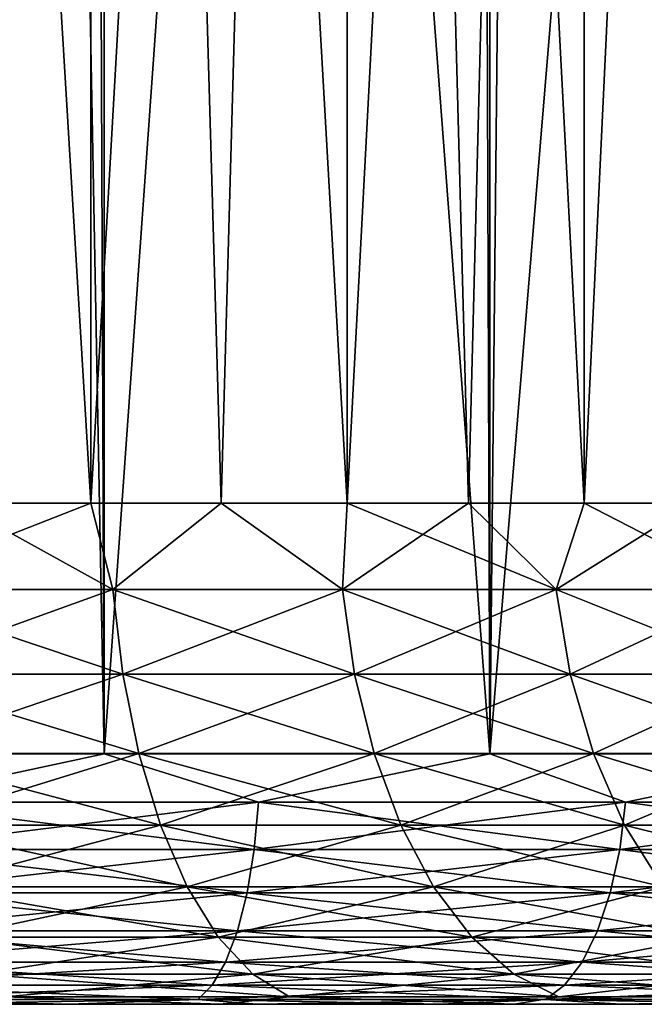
# Model space of a CAD drawing. Extents: x -265 to 265, y 0 to 427.
# Tile 24 of 256: x -246.32 to -243.83, y 0 to 3.93. Entities that reach past the tile are written whole.
import ezdxf

# ---------------------------------------------------------------- set-up
doc = ezdxf.new("R2010")
doc.units = 0
doc.header["$LTSCALE"] = 65.185185
for name, color, linetype in [('33', 7, 'CONTINUOUS'), ('35', 7, 'CONTINUOUS'), ('36', 7, 'CONTINUOUS'), ('37', 7, 'CONTINUOUS'), ('38', 7, 'CONTINUOUS'), ('60', 7, 'CONTINUOUS'), ('61', 7, 'CONTINUOUS'), ('62', 7, 'CONTINUOUS'), ('63', 7, 'CONTINUOUS')]:
    doc.layers.add(name, color=color, linetype=linetype)

msp = doc.modelspace()

# ---------------------------------------------------------------- linework, layer by layer
at = {"layer": '33', "color": 7, "linetype": 'CONTINUOUS'}
for points in [[(-246.1243, 0, 13.4528), (-246.8847, 0, 13.649), (-246.7591, 0, 10.8253), (-246.1243, 0, 13.4528)], [(-246.8847, 0, -13.649), (-246.1243, 0, -13.4528), (-246.7591, 0, -10.8253), (-246.8847, 0, -13.649)], [(-245.5243, 0, 10.3758), (-246.1243, 0, 13.4528), (-246.7591, 0, 10.8253), (-245.5243, 0, 10.3758)], [(-246.7591, 0, -10.8253), (-246.1243, 0, -13.4528), (-245.5243, 0, -10.3758), (-246.7591, 0, -10.8253)], [(-245.3761, 0, 13.2144), (-246.1243, 0, 13.4528), (-245.5243, 0, 10.3758), (-245.3761, 0, 13.2144)], [(-246.1243, 0, -13.4528), (-245.3761, 0, -13.2144), (-245.5243, 0, -10.3758), (-246.1243, 0, -13.4528)], [(-244.35, 0, 9.7861), (-245.3761, 0, 13.2144), (-245.5243, 0, 10.3758), (-244.35, 0, 9.7861)], [(-245.3761, 0, -13.2144), (-244.6424, 0, -12.9343), (-245.5243, 0, -10.3758), (-245.3761, 0, -13.2144)], [(-245.5243, 0, -10.3758), (-244.6424, 0, -12.9343), (-244.35, 0, -9.7861), (-245.5243, 0, -10.3758)], [(-244.6424, 0, 12.9343), (-245.3761, 0, 13.2144), (-244.35, 0, 9.7861), (-244.6424, 0, 12.9343)], [(-243.9256, 0, 12.6135), (-244.6424, 0, 12.9343), (-244.35, 0, 9.7861), (-243.9256, 0, 12.6135)], [(-244.6424, 0, -12.9343), (-243.9256, 0, -12.6135), (-244.35, 0, -9.7861), (-244.6424, 0, -12.9343)], [(-243.2521, 0, 9.064), (-243.9256, 0, 12.6135), (-244.35, 0, 9.7861), (-243.2521, 0, 9.064)], [(-244.35, 0, -9.7861), (-243.9256, 0, -12.6135), (-243.2521, 0, -9.064), (-244.35, 0, -9.7861)], [(-243.2279, 0, 12.2531), (-243.9256, 0, 12.6135), (-243.2521, 0, 9.064), (-243.2279, 0, 12.2531)], [(-243.9256, 0, -12.6135), (-243.2279, 0, -12.2531), (-243.2521, 0, -9.064), (-243.9256, 0, -12.6135)]]:
    msp.add_3dface(points, dxfattribs=at)
at = {"layer": '35', "color": 7, "linetype": 'CONTINUOUS'}
for points in [[(-247.5733, 1, 14.8024), (-245.9871, 1, 14.4532), (-247.5733, 419, 14.8024), (-247.5733, 1, 14.8024)], [(-247.5733, 419, 14.8024), (-245.9871, 1, 14.4532), (-245.9871, 419, 14.4532), (-247.5733, 419, 14.8024)], [(-245.9871, 1, 14.4532), (-244.4479, 1, 13.9347), (-245.9871, 419, 14.4532), (-245.9871, 1, 14.4532)], [(-245.9871, 419, 14.4532), (-244.4479, 1, 13.9347), (-244.4479, 419, 13.9347), (-245.9871, 419, 14.4532)], [(-244.4479, 1, 13.9347), (-242.9739, 1, 13.2527), (-244.4479, 419, 13.9347), (-244.4479, 1, 13.9347)], [(-244.4479, 419, 13.9347), (-242.9739, 1, 13.2527), (-242.9739, 419, 13.2527), (-244.4479, 419, 13.9347)]]:
    msp.add_3dface(points, dxfattribs=at)
at = {"layer": '36', "color": 7, "linetype": 'CONTINUOUS'}
for points in [[(-242.9739, 1, -13.2527), (-244.4479, 1, -13.9347), (-243.4741, 12.756, -13.506), (-242.9739, 1, -13.2527)], [(-243.4741, 12.756, -13.506), (-244.4479, 1, -13.9347), (-244.3351, 12.0646, -13.8892), (-243.4741, 12.756, -13.506)], [(-244.3351, 12.0646, -13.8892), (-244.4479, 1, -13.9347), (-245.2416, 11.49, -14.2252), (-244.3351, 12.0646, -13.8892)], [(-245.2416, 11.49, -14.2252), (-245.9871, 1, -14.4532), (-246.1751, 11.0316, -14.5041), (-245.2416, 11.49, -14.2252)], [(-244.4479, 1, -13.9347), (-245.9871, 1, -14.4532), (-245.2416, 11.49, -14.2252), (-244.4479, 1, -13.9347)], [(-245.9871, 1, -14.4532), (-247.5733, 1, -14.8024), (-246.1751, 11.0316, -14.5041), (-245.9871, 1, -14.4532)], [(-246.1751, 11.0316, -14.5041), (-247.5733, 1, -14.8024), (-247.1235, 10.684, -14.7216), (-246.1751, 11.0316, -14.5041)]]:
    msp.add_3dface(points, dxfattribs=at)
at = {"layer": '37', "color": 7, "linetype": 'CONTINUOUS'}
for points in [[(-245.9871, 1, 14.4532), (-247.5733, 1, 14.8024), (-246.8853, 0.8061, 14.6536), (-245.9871, 1, 14.4532)], [(-245.9871, 1, 14.4532), (-246.8853, 0.8061, 14.6536), (-245.3706, 0.8061, 14.2478), (-245.9871, 1, 14.4532)], [(-244.4479, 1, 13.9347), (-245.9871, 1, 14.4532), (-245.3706, 0.8061, 14.2478), (-244.4479, 1, 13.9347)], [(-244.4479, 1, 13.9347), (-245.3706, 0.8061, 14.2478), (-243.9067, 0.8061, 13.6858), (-244.4479, 1, 13.9347)], [(-242.9739, 1, 13.2527), (-244.4479, 1, 13.9347), (-243.9067, 0.8061, 13.6858), (-242.9739, 1, 13.2527)], [(-242.9739, 1, 13.2527), (-243.9067, 0.8061, 13.6858), (-242.5095, 0.8061, 12.9739), (-242.9739, 1, 13.2527)], [(-246.8971, 0.6182, 14.5981), (-245.3882, 0.6182, 14.1938), (-246.8853, 0.8061, 14.6536), (-246.8971, 0.6182, 14.5981)], [(-246.8853, 0.8061, 14.6536), (-245.3882, 0.6182, 14.1938), (-245.3706, 0.8061, 14.2478), (-246.8853, 0.8061, 14.6536)], [(-245.3882, 0.6182, 14.1938), (-243.9298, 0.6182, 13.634), (-245.3706, 0.8061, 14.2478), (-245.3882, 0.6182, 14.1938)], [(-245.3706, 0.8061, 14.2478), (-243.9298, 0.6182, 13.634), (-243.9067, 0.8061, 13.6858), (-245.3706, 0.8061, 14.2478)], [(-243.9298, 0.6182, 13.634), (-242.5379, 0.6182, 12.9248), (-243.9067, 0.8061, 13.6858), (-243.9298, 0.6182, 13.634)], [(-243.9067, 0.8061, 13.6858), (-242.5379, 0.6182, 12.9248), (-242.5095, 0.8061, 12.9739), (-243.9067, 0.8061, 13.6858)], [(-246.9163, 0.4451, 14.5078), (-245.4167, 0.4451, 14.106), (-246.8971, 0.6182, 14.5981), (-246.9163, 0.4451, 14.5078)], [(-246.8971, 0.6182, 14.5981), (-245.4167, 0.4451, 14.106), (-245.3882, 0.6182, 14.1938), (-246.8971, 0.6182, 14.5981)], [(-245.4167, 0.4451, 14.106), (-243.9673, 0.4451, 13.5496), (-245.3882, 0.6182, 14.1938), (-245.4167, 0.4451, 14.106)], [(-245.3882, 0.6182, 14.1938), (-243.9673, 0.4451, 13.5496), (-243.9298, 0.6182, 13.634), (-245.3882, 0.6182, 14.1938)], [(-243.9673, 0.4451, 13.5496), (-242.584, 0.4451, 12.8448), (-243.9298, 0.6182, 13.634), (-243.9673, 0.4451, 13.5496)], [(-243.9298, 0.6182, 13.634), (-242.584, 0.4451, 12.8448), (-242.5379, 0.6182, 12.9248), (-243.9298, 0.6182, 13.634)], [(-246.9421, 0.2933, 14.3861), (-245.4551, 0.2933, 13.9877), (-246.9163, 0.4451, 14.5078), (-246.9421, 0.2933, 14.3861)], [(-246.9163, 0.4451, 14.5078), (-245.4551, 0.2933, 13.9877), (-245.4167, 0.4451, 14.106), (-246.9163, 0.4451, 14.5078)], [(-245.4551, 0.2933, 13.9877), (-244.0179, 0.2933, 13.436), (-245.4167, 0.4451, 14.106), (-245.4551, 0.2933, 13.9877)], [(-245.4167, 0.4451, 14.106), (-244.0179, 0.2933, 13.436), (-243.9673, 0.4451, 13.5496), (-245.4167, 0.4451, 14.106)], [(-244.0179, 0.2933, 13.436), (-242.6462, 0.2933, 12.7371), (-243.9673, 0.4451, 13.5496), (-244.0179, 0.2933, 13.436)], [(-243.9673, 0.4451, 13.5496), (-242.6462, 0.2933, 12.7371), (-242.584, 0.4451, 12.8448), (-243.9673, 0.4451, 13.5496)], [(-246.9737, 0.1687, 14.2378), (-245.502, 0.1687, 13.8435), (-246.9421, 0.2933, 14.3861), (-246.9737, 0.1687, 14.2378)], [(-246.9421, 0.2933, 14.3861), (-245.502, 0.1687, 13.8435), (-245.4551, 0.2933, 13.9877), (-246.9421, 0.2933, 14.3861)], [(-245.502, 0.1687, 13.8435), (-244.0796, 0.1687, 13.2975), (-245.4551, 0.2933, 13.9877), (-245.502, 0.1687, 13.8435)], [(-245.4551, 0.2933, 13.9877), (-244.0796, 0.1687, 13.2975), (-244.0179, 0.2933, 13.436), (-245.4551, 0.2933, 13.9877)], [(-244.0796, 0.1687, 13.2975), (-242.7221, 0.1687, 12.6058), (-244.0179, 0.2933, 13.436), (-244.0796, 0.1687, 13.2975)], [(-244.0179, 0.2933, 13.436), (-242.7221, 0.1687, 12.6058), (-242.6462, 0.2933, 12.7371), (-244.0179, 0.2933, 13.436)], [(-247.0096, 0.0762, 14.0686), (-245.5555, 0.0762, 13.6789), (-246.9737, 0.1687, 14.2378), (-247.0096, 0.0762, 14.0686)], [(-246.9737, 0.1687, 14.2378), (-245.5555, 0.0762, 13.6789), (-245.502, 0.1687, 13.8435), (-246.9737, 0.1687, 14.2378)], [(-245.5555, 0.0762, 13.6789), (-244.15, 0.0762, 13.1394), (-245.502, 0.1687, 13.8435), (-245.5555, 0.0762, 13.6789)], [(-245.502, 0.1687, 13.8435), (-244.15, 0.0762, 13.1394), (-244.0796, 0.1687, 13.2975), (-245.502, 0.1687, 13.8435)], [(-244.15, 0.0762, 13.1394), (-242.8086, 0.0762, 12.4559), (-244.0796, 0.1687, 13.2975), (-244.15, 0.0762, 13.1394)], [(-244.0796, 0.1687, 13.2975), (-242.8086, 0.0762, 12.4559), (-242.7221, 0.1687, 12.6058), (-244.0796, 0.1687, 13.2975)], [(-247.0487, 0.0192, 13.8849), (-245.6135, 0.0192, 13.5003), (-247.0096, 0.0762, 14.0686), (-247.0487, 0.0192, 13.8849)], [(-247.0096, 0.0762, 14.0686), (-245.6135, 0.0192, 13.5003), (-245.5555, 0.0762, 13.6789), (-247.0096, 0.0762, 14.0686)], [(-245.6135, 0.0192, 13.5003), (-244.2263, 0.0192, 12.9679), (-245.5555, 0.0762, 13.6789), (-245.6135, 0.0192, 13.5003)], [(-245.5555, 0.0762, 13.6789), (-244.2263, 0.0192, 12.9679), (-244.15, 0.0762, 13.1394), (-245.5555, 0.0762, 13.6789)], [(-244.2263, 0.0192, 12.9679), (-242.9025, 0.0192, 12.2933), (-244.15, 0.0762, 13.1394), (-244.2263, 0.0192, 12.9679)], [(-244.15, 0.0762, 13.1394), (-242.9025, 0.0192, 12.2933), (-242.8086, 0.0762, 12.4559), (-244.15, 0.0762, 13.1394)], [(-246.8847, 0, 13.649), (-246.1243, 0, 13.4528), (-247.0487, 0.0192, 13.8849), (-246.8847, 0, 13.649)], [(-247.0487, 0.0192, 13.8849), (-246.1243, 0, 13.4528), (-245.6135, 0.0192, 13.5003), (-247.0487, 0.0192, 13.8849)], [(-246.1243, 0, 13.4528), (-245.3761, 0, 13.2144), (-245.6135, 0.0192, 13.5003), (-246.1243, 0, 13.4528)], [(-245.3761, 0, 13.2144), (-244.6424, 0, 12.9343), (-245.6135, 0.0192, 13.5003), (-245.3761, 0, 13.2144)], [(-245.6135, 0.0192, 13.5003), (-244.6424, 0, 12.9343), (-244.2263, 0.0192, 12.9679), (-245.6135, 0.0192, 13.5003)], [(-244.6424, 0, 12.9343), (-243.9256, 0, 12.6135), (-244.2263, 0.0192, 12.9679), (-244.6424, 0, 12.9343)], [(-243.9256, 0, 12.6135), (-243.2279, 0, 12.2531), (-244.2263, 0.0192, 12.9679), (-243.9256, 0, 12.6135)], [(-244.2263, 0.0192, 12.9679), (-243.2279, 0, 12.2531), (-242.9025, 0.0192, 12.2933), (-244.2263, 0.0192, 12.9679)]]:
    msp.add_3dface(points, dxfattribs=at)
at = {"layer": '38', "color": 7, "linetype": 'CONTINUOUS'}
for points in [[(-247.5733, 1, -14.8024), (-245.9871, 1, -14.4532), (-246.8853, 0.8061, -14.6536), (-247.5733, 1, -14.8024)], [(-245.9871, 1, -14.4532), (-245.3706, 0.8061, -14.2478), (-246.8853, 0.8061, -14.6536), (-245.9871, 1, -14.4532)], [(-245.9871, 1, -14.4532), (-244.4479, 1, -13.9347), (-245.3706, 0.8061, -14.2478), (-245.9871, 1, -14.4532)], [(-244.4479, 1, -13.9347), (-243.9067, 0.8061, -13.6858), (-245.3706, 0.8061, -14.2478), (-244.4479, 1, -13.9347)], [(-244.4479, 1, -13.9347), (-242.9739, 1, -13.2527), (-243.9067, 0.8061, -13.6858), (-244.4479, 1, -13.9347)], [(-242.9739, 1, -13.2527), (-242.5095, 0.8061, -12.9739), (-243.9067, 0.8061, -13.6858), (-242.9739, 1, -13.2527)], [(-245.3882, 0.6182, -14.1938), (-246.8971, 0.6182, -14.5981), (-245.3706, 0.8061, -14.2478), (-245.3882, 0.6182, -14.1938)], [(-245.3706, 0.8061, -14.2478), (-246.8971, 0.6182, -14.5981), (-246.8853, 0.8061, -14.6536), (-245.3706, 0.8061, -14.2478)], [(-243.9298, 0.6182, -13.634), (-245.3882, 0.6182, -14.1938), (-243.9067, 0.8061, -13.6858), (-243.9298, 0.6182, -13.634)], [(-243.9067, 0.8061, -13.6858), (-245.3882, 0.6182, -14.1938), (-245.3706, 0.8061, -14.2478), (-243.9067, 0.8061, -13.6858)], [(-242.5379, 0.6182, -12.9248), (-243.9298, 0.6182, -13.634), (-242.5095, 0.8061, -12.9739), (-242.5379, 0.6182, -12.9248)], [(-242.5095, 0.8061, -12.9739), (-243.9298, 0.6182, -13.634), (-243.9067, 0.8061, -13.6858), (-242.5095, 0.8061, -12.9739)], [(-245.4167, 0.4451, -14.106), (-246.9163, 0.4451, -14.5078), (-245.3882, 0.6182, -14.1938), (-245.4167, 0.4451, -14.106)], [(-245.3882, 0.6182, -14.1938), (-246.9163, 0.4451, -14.5078), (-246.8971, 0.6182, -14.5981), (-245.3882, 0.6182, -14.1938)], [(-243.9673, 0.4451, -13.5496), (-245.4167, 0.4451, -14.106), (-243.9298, 0.6182, -13.634), (-243.9673, 0.4451, -13.5496)], [(-243.9298, 0.6182, -13.634), (-245.4167, 0.4451, -14.106), (-245.3882, 0.6182, -14.1938), (-243.9298, 0.6182, -13.634)], [(-242.584, 0.4451, -12.8448), (-243.9673, 0.4451, -13.5496), (-242.5379, 0.6182, -12.9248), (-242.584, 0.4451, -12.8448)], [(-242.5379, 0.6182, -12.9248), (-243.9673, 0.4451, -13.5496), (-243.9298, 0.6182, -13.634), (-242.5379, 0.6182, -12.9248)], [(-245.4551, 0.2933, -13.9877), (-246.9421, 0.2933, -14.3861), (-245.4167, 0.4451, -14.106), (-245.4551, 0.2933, -13.9877)], [(-245.4167, 0.4451, -14.106), (-246.9421, 0.2933, -14.3861), (-246.9163, 0.4451, -14.5078), (-245.4167, 0.4451, -14.106)], [(-244.0179, 0.2933, -13.436), (-245.4551, 0.2933, -13.9877), (-243.9673, 0.4451, -13.5496), (-244.0179, 0.2933, -13.436)], [(-243.9673, 0.4451, -13.5496), (-245.4551, 0.2933, -13.9877), (-245.4167, 0.4451, -14.106), (-243.9673, 0.4451, -13.5496)], [(-242.6462, 0.2933, -12.7371), (-244.0179, 0.2933, -13.436), (-242.584, 0.4451, -12.8448), (-242.6462, 0.2933, -12.7371)], [(-242.584, 0.4451, -12.8448), (-244.0179, 0.2933, -13.436), (-243.9673, 0.4451, -13.5496), (-242.584, 0.4451, -12.8448)], [(-245.502, 0.1687, -13.8435), (-246.9737, 0.1687, -14.2378), (-245.4551, 0.2933, -13.9877), (-245.502, 0.1687, -13.8435)], [(-245.4551, 0.2933, -13.9877), (-246.9737, 0.1687, -14.2378), (-246.9421, 0.2933, -14.3861), (-245.4551, 0.2933, -13.9877)], [(-244.0796, 0.1687, -13.2975), (-245.502, 0.1687, -13.8435), (-244.0179, 0.2933, -13.436), (-244.0796, 0.1687, -13.2975)], [(-244.0179, 0.2933, -13.436), (-245.502, 0.1687, -13.8435), (-245.4551, 0.2933, -13.9877), (-244.0179, 0.2933, -13.436)], [(-242.7221, 0.1687, -12.6058), (-244.0796, 0.1687, -13.2975), (-242.6462, 0.2933, -12.7371), (-242.7221, 0.1687, -12.6058)], [(-242.6462, 0.2933, -12.7371), (-244.0796, 0.1687, -13.2975), (-244.0179, 0.2933, -13.436), (-242.6462, 0.2933, -12.7371)], [(-245.5555, 0.0762, -13.6789), (-247.0096, 0.0762, -14.0686), (-245.502, 0.1687, -13.8435), (-245.5555, 0.0762, -13.6789)], [(-245.502, 0.1687, -13.8435), (-247.0096, 0.0762, -14.0686), (-246.9737, 0.1687, -14.2378), (-245.502, 0.1687, -13.8435)], [(-244.15, 0.0762, -13.1394), (-245.5555, 0.0762, -13.6789), (-244.0796, 0.1687, -13.2975), (-244.15, 0.0762, -13.1394)], [(-244.0796, 0.1687, -13.2975), (-245.5555, 0.0762, -13.6789), (-245.502, 0.1687, -13.8435), (-244.0796, 0.1687, -13.2975)], [(-242.8086, 0.0762, -12.4559), (-244.15, 0.0762, -13.1394), (-242.7221, 0.1687, -12.6058), (-242.8086, 0.0762, -12.4559)], [(-242.7221, 0.1687, -12.6058), (-244.15, 0.0762, -13.1394), (-244.0796, 0.1687, -13.2975), (-242.7221, 0.1687, -12.6058)], [(-245.6135, 0.0192, -13.5003), (-247.0487, 0.0192, -13.8849), (-245.5555, 0.0762, -13.6789), (-245.6135, 0.0192, -13.5003)], [(-245.5555, 0.0762, -13.6789), (-247.0487, 0.0192, -13.8849), (-247.0096, 0.0762, -14.0686), (-245.5555, 0.0762, -13.6789)], [(-244.2263, 0.0192, -12.9679), (-245.6135, 0.0192, -13.5003), (-244.15, 0.0762, -13.1394), (-244.2263, 0.0192, -12.9679)], [(-244.15, 0.0762, -13.1394), (-245.6135, 0.0192, -13.5003), (-245.5555, 0.0762, -13.6789), (-244.15, 0.0762, -13.1394)], [(-242.9025, 0.0192, -12.2933), (-244.2263, 0.0192, -12.9679), (-242.8086, 0.0762, -12.4559), (-242.9025, 0.0192, -12.2933)], [(-242.8086, 0.0762, -12.4559), (-244.2263, 0.0192, -12.9679), (-244.15, 0.0762, -13.1394), (-242.8086, 0.0762, -12.4559)], [(-245.6135, 0.0192, -13.5003), (-246.8847, 0, -13.649), (-247.0487, 0.0192, -13.8849), (-245.6135, 0.0192, -13.5003)], [(-246.1243, 0, -13.4528), (-246.8847, 0, -13.649), (-245.6135, 0.0192, -13.5003), (-246.1243, 0, -13.4528)], [(-245.3761, 0, -13.2144), (-246.1243, 0, -13.4528), (-245.6135, 0.0192, -13.5003), (-245.3761, 0, -13.2144)], [(-244.2263, 0.0192, -12.9679), (-245.3761, 0, -13.2144), (-245.6135, 0.0192, -13.5003), (-244.2263, 0.0192, -12.9679)], [(-244.6424, 0, -12.9343), (-245.3761, 0, -13.2144), (-244.2263, 0.0192, -12.9679), (-244.6424, 0, -12.9343)], [(-243.9256, 0, -12.6135), (-244.6424, 0, -12.9343), (-244.2263, 0.0192, -12.9679), (-243.9256, 0, -12.6135)], [(-242.9025, 0.0192, -12.2933), (-243.9256, 0, -12.6135), (-244.2263, 0.0192, -12.9679), (-242.9025, 0.0192, -12.2933)], [(-243.2279, 0, -12.2531), (-243.9256, 0, -12.6135), (-242.9025, 0.0192, -12.2933), (-243.2279, 0, -12.2531)]]:
    msp.add_3dface(points, dxfattribs=at)
at = {"layer": '60', "color": 7, "linetype": 'CONTINUOUS'}
for points in [[(-247.1261, 20, 8.8448), (-246.0403, 20, 8.4149), (-247.1261, 2, 8.8448), (-247.1261, 20, 8.8448)], [(-247.1261, 2, 8.8448), (-246.0403, 20, 8.4149), (-246.5764, 2, 8.6469), (-247.1261, 2, 8.8448)], [(-246.5764, 2, 8.6469), (-246.0403, 20, 8.4149), (-246.0403, 2, 8.4149), (-246.5764, 2, 8.6469)], [(-246.0403, 20, 8.4149), (-245.0168, 20, 7.8522), (-246.0403, 2, 8.4149), (-246.0403, 20, 8.4149)], [(-246.0403, 2, 8.4149), (-245.0168, 20, 7.8522), (-245.5197, 2, 8.1497), (-246.0403, 2, 8.4149)], [(-245.5197, 2, 8.1497), (-245.0168, 20, 7.8522), (-245.0168, 2, 7.8522), (-245.5197, 2, 8.1497)], [(-245.0168, 20, 7.8522), (-244.072, 20, 7.1658), (-245.0168, 2, 7.8522), (-245.0168, 20, 7.8522)], [(-245.0168, 2, 7.8522), (-244.072, 20, 7.1658), (-244.5336, 2, 7.5239), (-245.0168, 2, 7.8522)], [(-244.5336, 2, 7.5239), (-244.072, 20, 7.1658), (-244.072, 2, 7.1658), (-244.5336, 2, 7.5239)], [(-244.072, 20, 7.1658), (-243.2206, 20, 6.3663), (-244.072, 2, 7.1658), (-244.072, 20, 7.1658)], [(-244.072, 2, 7.1658), (-243.2206, 20, 6.3663), (-243.6337, 2, 6.7794), (-244.072, 2, 7.1658)]]:
    msp.add_3dface(points, dxfattribs=at)
at = {"layer": '61', "color": 7, "linetype": 'CONTINUOUS'}
for points in [[(-246.0403, 20, -8.4149), (-247.1261, 20, -8.8448), (-246.0403, 2, -8.4149), (-246.0403, 20, -8.4149)], [(-246.0403, 2, -8.4149), (-247.1261, 20, -8.8448), (-246.5764, 2, -8.6469), (-246.0403, 2, -8.4149)], [(-245.0168, 20, -7.8522), (-246.0403, 20, -8.4149), (-245.0168, 2, -7.8522), (-245.0168, 20, -7.8522)], [(-245.0168, 2, -7.8522), (-246.0403, 20, -8.4149), (-245.5197, 2, -8.1497), (-245.0168, 2, -7.8522)], [(-245.5197, 2, -8.1497), (-246.0403, 20, -8.4149), (-246.0403, 2, -8.4149), (-245.5197, 2, -8.1497)], [(-244.072, 20, -7.1658), (-245.0168, 20, -7.8522), (-244.072, 2, -7.1658), (-244.072, 20, -7.1658)], [(-244.072, 2, -7.1658), (-245.0168, 20, -7.8522), (-244.5336, 2, -7.5239), (-244.072, 2, -7.1658)], [(-244.5336, 2, -7.5239), (-245.0168, 20, -7.8522), (-245.0168, 2, -7.8522), (-244.5336, 2, -7.5239)], [(-243.2206, 20, -6.3663), (-244.072, 20, -7.1658), (-243.2206, 2, -6.3663), (-243.2206, 20, -6.3663)], [(-243.2206, 2, -6.3663), (-244.072, 20, -7.1658), (-243.6337, 2, -6.7794), (-243.2206, 2, -6.3663)], [(-243.6337, 2, -6.7794), (-244.072, 20, -7.1658), (-244.072, 2, -7.1658), (-243.6337, 2, -6.7794)]]:
    msp.add_3dface(points, dxfattribs=at)
at = {"layer": '62', "color": 7, "linetype": 'CONTINUOUS'}
for points in [[(-246.5764, 2, -8.6469), (-246.9185, 1.6551, -8.8064), (-245.9519, 1.6551, -8.406), (-246.5764, 2, -8.6469)], [(-246.0403, 2, -8.4149), (-246.5764, 2, -8.6469), (-245.9519, 1.6551, -8.406), (-246.0403, 2, -8.4149)], [(-245.5197, 2, -8.1497), (-246.0403, 2, -8.4149), (-245.9519, 1.6551, -8.406), (-245.5197, 2, -8.1497)], [(-245.5197, 2, -8.1497), (-245.9519, 1.6551, -8.406), (-245.0362, 1.6551, -7.8999), (-245.5197, 2, -8.1497)], [(-245.0168, 2, -7.8522), (-245.5197, 2, -8.1497), (-245.0362, 1.6551, -7.8999), (-245.0168, 2, -7.8522)], [(-245.0168, 2, -7.8522), (-245.0362, 1.6551, -7.8999), (-244.1829, 1.6551, -7.2945), (-245.0168, 2, -7.8522)], [(-244.5336, 2, -7.5239), (-245.0168, 2, -7.8522), (-244.1829, 1.6551, -7.2945), (-244.5336, 2, -7.5239)], [(-244.072, 2, -7.1658), (-244.5336, 2, -7.5239), (-244.1829, 1.6551, -7.2945), (-244.072, 2, -7.1658)], [(-244.072, 2, -7.1658), (-244.1829, 1.6551, -7.2945), (-243.4027, 1.6551, -6.5973), (-244.072, 2, -7.1658)], [(-243.6337, 2, -6.7794), (-244.072, 2, -7.1658), (-243.4027, 1.6551, -6.5973), (-243.6337, 2, -6.7794)], [(-246.8888, 1.3179, -8.8913), (-245.9129, 1.3179, -8.487), (-246.9185, 1.6551, -8.8064), (-246.8888, 1.3179, -8.8913)], [(-246.9185, 1.6551, -8.8064), (-245.9129, 1.3179, -8.487), (-245.9519, 1.6551, -8.406), (-246.9185, 1.6551, -8.8064)], [(-245.9129, 1.3179, -8.487), (-244.9883, 1.3179, -7.9761), (-245.9519, 1.6551, -8.406), (-245.9129, 1.3179, -8.487)], [(-245.9519, 1.6551, -8.406), (-244.9883, 1.3179, -7.9761), (-245.0362, 1.6551, -7.8999), (-245.9519, 1.6551, -8.406)], [(-244.9883, 1.3179, -7.9761), (-244.1268, 1.3179, -7.3648), (-245.0362, 1.6551, -7.8999), (-244.9883, 1.3179, -7.9761)], [(-245.0362, 1.6551, -7.8999), (-244.1268, 1.3179, -7.3648), (-244.1829, 1.6551, -7.2945), (-245.0362, 1.6551, -7.8999)], [(-244.1268, 1.3179, -7.3648), (-243.3391, 1.3179, -6.6609), (-244.1829, 1.6551, -7.2945), (-244.1268, 1.3179, -7.3648)], [(-244.1829, 1.6551, -7.2945), (-243.3391, 1.3179, -6.6609), (-243.4027, 1.6551, -6.5973), (-244.1829, 1.6551, -7.2945)], [(-246.8402, 1.0015, -9.0302), (-245.849, 1.0015, -8.6196), (-246.8888, 1.3179, -8.8913), (-246.8402, 1.0015, -9.0302)], [(-246.8888, 1.3179, -8.8913), (-245.849, 1.0015, -8.6196), (-245.9129, 1.3179, -8.487), (-246.8888, 1.3179, -8.8913)], [(-245.849, 1.0015, -8.6196), (-244.91, 1.0015, -8.1007), (-245.9129, 1.3179, -8.487), (-245.849, 1.0015, -8.6196)], [(-245.9129, 1.3179, -8.487), (-244.91, 1.0015, -8.1007), (-244.9883, 1.3179, -7.9761), (-245.9129, 1.3179, -8.487)], [(-244.91, 1.0015, -8.1007), (-244.035, 1.0015, -7.4798), (-244.9883, 1.3179, -7.9761), (-244.91, 1.0015, -8.1007)], [(-244.9883, 1.3179, -7.9761), (-244.035, 1.0015, -7.4798), (-244.1268, 1.3179, -7.3648), (-244.9883, 1.3179, -7.9761)], [(-244.035, 1.0015, -7.4798), (-243.2351, 1.0015, -6.7649), (-244.1268, 1.3179, -7.3648), (-244.035, 1.0015, -7.4798)], [(-244.1268, 1.3179, -7.3648), (-243.2351, 1.0015, -6.7649), (-243.3391, 1.3179, -6.6609), (-244.1268, 1.3179, -7.3648)], [(-246.7742, 0.7155, -9.2189), (-245.7623, 0.7155, -8.7998), (-246.8402, 1.0015, -9.0302), (-246.7742, 0.7155, -9.2189)], [(-246.8402, 1.0015, -9.0302), (-245.7623, 0.7155, -8.7998), (-245.849, 1.0015, -8.6196), (-246.8402, 1.0015, -9.0302)], [(-245.7623, 0.7155, -8.7998), (-244.8036, 0.7155, -8.27), (-245.849, 1.0015, -8.6196), (-245.7623, 0.7155, -8.7998)], [(-245.849, 1.0015, -8.6196), (-244.8036, 0.7155, -8.27), (-244.91, 1.0015, -8.1007), (-245.849, 1.0015, -8.6196)], [(-244.8036, 0.7155, -8.27), (-243.9104, 0.7155, -7.6362), (-244.91, 1.0015, -8.1007), (-244.8036, 0.7155, -8.27)], [(-244.91, 1.0015, -8.1007), (-243.9104, 0.7155, -7.6362), (-244.035, 1.0015, -7.4798), (-244.91, 1.0015, -8.1007)], [(-243.9104, 0.7155, -7.6362), (-243.0937, 0.7155, -6.9063), (-244.035, 1.0015, -7.4798), (-243.9104, 0.7155, -7.6362)], [(-244.035, 1.0015, -7.4798), (-243.0937, 0.7155, -6.9063), (-243.2351, 1.0015, -6.7649), (-244.035, 1.0015, -7.4798)], [(-246.6927, 0.4686, -9.4517), (-245.6553, 0.4686, -9.022), (-246.7742, 0.7155, -9.2189), (-246.6927, 0.4686, -9.4517)], [(-246.7742, 0.7155, -9.2189), (-245.6553, 0.4686, -9.022), (-245.7623, 0.7155, -8.7998), (-246.7742, 0.7155, -9.2189)], [(-245.6553, 0.4686, -9.022), (-244.6724, 0.4686, -8.4788), (-245.7623, 0.7155, -8.7998), (-245.6553, 0.4686, -9.022)], [(-245.7623, 0.7155, -8.7998), (-244.6724, 0.4686, -8.4788), (-244.8036, 0.7155, -8.27), (-245.7623, 0.7155, -8.7998)], [(-244.6724, 0.4686, -8.4788), (-243.7566, 0.4686, -7.829), (-244.8036, 0.7155, -8.27), (-244.6724, 0.4686, -8.4788)], [(-244.8036, 0.7155, -8.27), (-243.7566, 0.4686, -7.829), (-243.9104, 0.7155, -7.6362), (-244.8036, 0.7155, -8.27)], [(-243.7566, 0.4686, -7.829), (-242.9193, 0.4686, -7.0807), (-243.9104, 0.7155, -7.6362), (-243.7566, 0.4686, -7.829)], [(-243.9104, 0.7155, -7.6362), (-242.9193, 0.4686, -7.0807), (-243.0937, 0.7155, -6.9063), (-243.9104, 0.7155, -7.6362)], [(-246.5983, 0.2683, -9.7214), (-245.5313, 0.2683, -9.2794), (-246.6927, 0.4686, -9.4517), (-246.5983, 0.2683, -9.7214)], [(-246.6927, 0.4686, -9.4517), (-245.5313, 0.2683, -9.2794), (-245.6553, 0.4686, -9.022), (-246.6927, 0.4686, -9.4517)], [(-245.5313, 0.2683, -9.2794), (-244.5204, 0.2683, -8.7207), (-245.6553, 0.4686, -9.022), (-245.5313, 0.2683, -9.2794)], [(-245.6553, 0.4686, -9.022), (-244.5204, 0.2683, -8.7207), (-244.6724, 0.4686, -8.4788), (-245.6553, 0.4686, -9.022)], [(-244.5204, 0.2683, -8.7207), (-243.5784, 0.2683, -8.0524), (-244.6724, 0.4686, -8.4788), (-244.5204, 0.2683, -8.7207)], [(-244.6724, 0.4686, -8.4788), (-243.5784, 0.2683, -8.0524), (-243.7566, 0.4686, -7.829), (-244.6724, 0.4686, -8.4788)], [(-246.4939, 0.1207, -10.0199), (-245.3941, 0.1207, -9.5644), (-246.5983, 0.2683, -9.7214), (-246.4939, 0.1207, -10.0199)], [(-246.5983, 0.2683, -9.7214), (-245.3941, 0.1207, -9.5644), (-245.5313, 0.2683, -9.2794), (-246.5983, 0.2683, -9.7214)], [(-245.3941, 0.1207, -9.5644), (-244.3521, 0.1207, -8.9885), (-245.5313, 0.2683, -9.2794), (-245.3941, 0.1207, -9.5644)], [(-245.5313, 0.2683, -9.2794), (-244.3521, 0.1207, -8.9885), (-244.5204, 0.2683, -8.7207), (-245.5313, 0.2683, -9.2794)], [(-244.3521, 0.1207, -8.9885), (-243.3813, 0.1207, -8.2996), (-244.5204, 0.2683, -8.7207), (-244.3521, 0.1207, -8.9885)], [(-244.5204, 0.2683, -8.7207), (-243.3813, 0.1207, -8.2996), (-243.5784, 0.2683, -8.0524), (-244.5204, 0.2683, -8.7207)], [(-246.3826, 0.0304, -10.3381), (-245.2478, 0.0304, -9.868), (-246.4939, 0.1207, -10.0199), (-246.3826, 0.0304, -10.3381)], [(-246.4939, 0.1207, -10.0199), (-245.2478, 0.0304, -9.868), (-245.3941, 0.1207, -9.5644), (-246.4939, 0.1207, -10.0199)], [(-245.2478, 0.0304, -9.868), (-244.1728, 0.0304, -9.2739), (-245.3941, 0.1207, -9.5644), (-245.2478, 0.0304, -9.868)], [(-245.3941, 0.1207, -9.5644), (-244.1728, 0.0304, -9.2739), (-244.3521, 0.1207, -8.9885), (-245.3941, 0.1207, -9.5644)], [(-244.1728, 0.0304, -9.2739), (-243.1711, 0.0304, -8.5632), (-244.3521, 0.1207, -8.9885), (-244.1728, 0.0304, -9.2739)], [(-244.3521, 0.1207, -8.9885), (-243.1711, 0.0304, -8.5632), (-243.3813, 0.1207, -8.2996), (-244.3521, 0.1207, -8.9885)], [(-246.7591, 0, -10.8253), (-245.5243, 0, -10.3758), (-246.3826, 0.0304, -10.3381), (-246.7591, 0, -10.8253)], [(-246.3826, 0.0304, -10.3381), (-245.5243, 0, -10.3758), (-245.2478, 0.0304, -9.868), (-246.3826, 0.0304, -10.3381)], [(-245.5243, 0, -10.3758), (-244.35, 0, -9.7861), (-245.2478, 0.0304, -9.868), (-245.5243, 0, -10.3758)], [(-245.2478, 0.0304, -9.868), (-244.35, 0, -9.7861), (-244.1728, 0.0304, -9.2739), (-245.2478, 0.0304, -9.868)], [(-244.35, 0, -9.7861), (-243.2521, 0, -9.064), (-244.1728, 0.0304, -9.2739), (-244.35, 0, -9.7861)], [(-244.1728, 0.0304, -9.2739), (-243.2521, 0, -9.064), (-243.1711, 0.0304, -8.5632), (-244.1728, 0.0304, -9.2739)]]:
    msp.add_3dface(points, dxfattribs=at)
at = {"layer": '63', "color": 7, "linetype": 'CONTINUOUS'}
for points in [[(-246.5764, 2, 8.6469), (-246.0403, 2, 8.4149), (-246.9185, 1.6551, 8.8064), (-246.5764, 2, 8.6469)], [(-246.0403, 2, 8.4149), (-245.9519, 1.6551, 8.406), (-246.9185, 1.6551, 8.8064), (-246.0403, 2, 8.4149)], [(-246.0403, 2, 8.4149), (-245.5197, 2, 8.1497), (-245.9519, 1.6551, 8.406), (-246.0403, 2, 8.4149)], [(-245.5197, 2, 8.1497), (-245.0362, 1.6551, 7.8999), (-245.9519, 1.6551, 8.406), (-245.5197, 2, 8.1497)], [(-245.5197, 2, 8.1497), (-245.0168, 2, 7.8522), (-245.0362, 1.6551, 7.8999), (-245.5197, 2, 8.1497)], [(-245.0168, 2, 7.8522), (-244.5336, 2, 7.5239), (-245.0362, 1.6551, 7.8999), (-245.0168, 2, 7.8522)], [(-244.5336, 2, 7.5239), (-244.1829, 1.6551, 7.2945), (-245.0362, 1.6551, 7.8999), (-244.5336, 2, 7.5239)], [(-244.5336, 2, 7.5239), (-244.072, 2, 7.1658), (-244.1829, 1.6551, 7.2945), (-244.5336, 2, 7.5239)], [(-244.072, 2, 7.1658), (-243.6337, 2, 6.7794), (-244.1829, 1.6551, 7.2945), (-244.072, 2, 7.1658)], [(-243.6337, 2, 6.7794), (-243.4027, 1.6551, 6.5973), (-244.1829, 1.6551, 7.2945), (-243.6337, 2, 6.7794)], [(-245.9519, 1.6551, 8.406), (-246.8888, 1.3179, 8.8913), (-246.9185, 1.6551, 8.8064), (-245.9519, 1.6551, 8.406)], [(-245.9129, 1.3179, 8.487), (-246.8888, 1.3179, 8.8913), (-245.9519, 1.6551, 8.406), (-245.9129, 1.3179, 8.487)], [(-245.0362, 1.6551, 7.8999), (-245.9129, 1.3179, 8.487), (-245.9519, 1.6551, 8.406), (-245.0362, 1.6551, 7.8999)], [(-244.9883, 1.3179, 7.9761), (-245.9129, 1.3179, 8.487), (-245.0362, 1.6551, 7.8999), (-244.9883, 1.3179, 7.9761)], [(-244.1829, 1.6551, 7.2945), (-244.9883, 1.3179, 7.9761), (-245.0362, 1.6551, 7.8999), (-244.1829, 1.6551, 7.2945)], [(-244.1268, 1.3179, 7.3648), (-244.9883, 1.3179, 7.9761), (-244.1829, 1.6551, 7.2945), (-244.1268, 1.3179, 7.3648)], [(-243.4027, 1.6551, 6.5973), (-244.1268, 1.3179, 7.3648), (-244.1829, 1.6551, 7.2945), (-243.4027, 1.6551, 6.5973)], [(-243.3391, 1.3179, 6.6609), (-244.1268, 1.3179, 7.3648), (-243.4027, 1.6551, 6.5973), (-243.3391, 1.3179, 6.6609)], [(-245.9129, 1.3179, 8.487), (-246.8402, 1.0015, 9.0302), (-246.8888, 1.3179, 8.8913), (-245.9129, 1.3179, 8.487)], [(-245.849, 1.0015, 8.6196), (-246.8402, 1.0015, 9.0302), (-245.9129, 1.3179, 8.487), (-245.849, 1.0015, 8.6196)], [(-244.9883, 1.3179, 7.9761), (-245.849, 1.0015, 8.6196), (-245.9129, 1.3179, 8.487), (-244.9883, 1.3179, 7.9761)], [(-244.91, 1.0015, 8.1007), (-245.849, 1.0015, 8.6196), (-244.9883, 1.3179, 7.9761), (-244.91, 1.0015, 8.1007)], [(-244.1268, 1.3179, 7.3648), (-244.91, 1.0015, 8.1007), (-244.9883, 1.3179, 7.9761), (-244.1268, 1.3179, 7.3648)], [(-244.035, 1.0015, 7.4798), (-244.91, 1.0015, 8.1007), (-244.1268, 1.3179, 7.3648), (-244.035, 1.0015, 7.4798)], [(-243.3391, 1.3179, 6.6609), (-244.035, 1.0015, 7.4798), (-244.1268, 1.3179, 7.3648), (-243.3391, 1.3179, 6.6609)], [(-243.2351, 1.0015, 6.7649), (-244.035, 1.0015, 7.4798), (-243.3391, 1.3179, 6.6609), (-243.2351, 1.0015, 6.7649)], [(-245.849, 1.0015, 8.6196), (-246.7742, 0.7155, 9.2189), (-246.8402, 1.0015, 9.0302), (-245.849, 1.0015, 8.6196)], [(-245.7623, 0.7155, 8.7998), (-246.7742, 0.7155, 9.2189), (-245.849, 1.0015, 8.6196), (-245.7623, 0.7155, 8.7998)], [(-244.91, 1.0015, 8.1007), (-245.7623, 0.7155, 8.7998), (-245.849, 1.0015, 8.6196), (-244.91, 1.0015, 8.1007)], [(-244.8036, 0.7155, 8.27), (-245.7623, 0.7155, 8.7998), (-244.91, 1.0015, 8.1007), (-244.8036, 0.7155, 8.27)], [(-244.035, 1.0015, 7.4798), (-244.8036, 0.7155, 8.27), (-244.91, 1.0015, 8.1007), (-244.035, 1.0015, 7.4798)], [(-243.9104, 0.7155, 7.6362), (-244.8036, 0.7155, 8.27), (-244.035, 1.0015, 7.4798), (-243.9104, 0.7155, 7.6362)], [(-243.2351, 1.0015, 6.7649), (-243.9104, 0.7155, 7.6362), (-244.035, 1.0015, 7.4798), (-243.2351, 1.0015, 6.7649)], [(-243.0937, 0.7155, 6.9063), (-243.9104, 0.7155, 7.6362), (-243.2351, 1.0015, 6.7649), (-243.0937, 0.7155, 6.9063)], [(-245.7623, 0.7155, 8.7998), (-246.6927, 0.4686, 9.4517), (-246.7742, 0.7155, 9.2189), (-245.7623, 0.7155, 8.7998)], [(-245.6553, 0.4686, 9.022), (-246.6927, 0.4686, 9.4517), (-245.7623, 0.7155, 8.7998), (-245.6553, 0.4686, 9.022)], [(-244.8036, 0.7155, 8.27), (-245.6553, 0.4686, 9.022), (-245.7623, 0.7155, 8.7998), (-244.8036, 0.7155, 8.27)], [(-244.6724, 0.4686, 8.4788), (-245.6553, 0.4686, 9.022), (-244.8036, 0.7155, 8.27), (-244.6724, 0.4686, 8.4788)], [(-243.9104, 0.7155, 7.6362), (-244.6724, 0.4686, 8.4788), (-244.8036, 0.7155, 8.27), (-243.9104, 0.7155, 7.6362)], [(-243.7566, 0.4686, 7.829), (-244.6724, 0.4686, 8.4788), (-243.9104, 0.7155, 7.6362), (-243.7566, 0.4686, 7.829)], [(-243.0937, 0.7155, 6.9063), (-243.7566, 0.4686, 7.829), (-243.9104, 0.7155, 7.6362), (-243.0937, 0.7155, 6.9063)], [(-245.6553, 0.4686, 9.022), (-246.5983, 0.2683, 9.7214), (-246.6927, 0.4686, 9.4517), (-245.6553, 0.4686, 9.022)], [(-245.5313, 0.2683, 9.2794), (-246.5983, 0.2683, 9.7214), (-245.6553, 0.4686, 9.022), (-245.5313, 0.2683, 9.2794)], [(-244.6724, 0.4686, 8.4788), (-245.5313, 0.2683, 9.2794), (-245.6553, 0.4686, 9.022), (-244.6724, 0.4686, 8.4788)], [(-244.5204, 0.2683, 8.7207), (-245.5313, 0.2683, 9.2794), (-244.6724, 0.4686, 8.4788), (-244.5204, 0.2683, 8.7207)], [(-243.7566, 0.4686, 7.829), (-244.5204, 0.2683, 8.7207), (-244.6724, 0.4686, 8.4788), (-243.7566, 0.4686, 7.829)], [(-243.5784, 0.2683, 8.0524), (-244.5204, 0.2683, 8.7207), (-243.7566, 0.4686, 7.829), (-243.5784, 0.2683, 8.0524)], [(-245.5313, 0.2683, 9.2794), (-246.4939, 0.1207, 10.0199), (-246.5983, 0.2683, 9.7214), (-245.5313, 0.2683, 9.2794)], [(-245.3941, 0.1207, 9.5644), (-246.4939, 0.1207, 10.0199), (-245.5313, 0.2683, 9.2794), (-245.3941, 0.1207, 9.5644)], [(-244.5204, 0.2683, 8.7207), (-245.3941, 0.1207, 9.5644), (-245.5313, 0.2683, 9.2794), (-244.5204, 0.2683, 8.7207)], [(-244.3521, 0.1207, 8.9885), (-245.3941, 0.1207, 9.5644), (-244.5204, 0.2683, 8.7207), (-244.3521, 0.1207, 8.9885)], [(-243.5784, 0.2683, 8.0524), (-244.3521, 0.1207, 8.9885), (-244.5204, 0.2683, 8.7207), (-243.5784, 0.2683, 8.0524)], [(-243.3813, 0.1207, 8.2996), (-244.3521, 0.1207, 8.9885), (-243.5784, 0.2683, 8.0524), (-243.3813, 0.1207, 8.2996)], [(-245.3941, 0.1207, 9.5644), (-246.3826, 0.0304, 10.3381), (-246.4939, 0.1207, 10.0199), (-245.3941, 0.1207, 9.5644)], [(-245.2478, 0.0304, 9.868), (-246.3826, 0.0304, 10.3381), (-245.3941, 0.1207, 9.5644), (-245.2478, 0.0304, 9.868)], [(-244.3521, 0.1207, 8.9885), (-245.2478, 0.0304, 9.868), (-245.3941, 0.1207, 9.5644), (-244.3521, 0.1207, 8.9885)], [(-244.1728, 0.0304, 9.2739), (-245.2478, 0.0304, 9.868), (-244.3521, 0.1207, 8.9885), (-244.1728, 0.0304, 9.2739)], [(-243.3813, 0.1207, 8.2996), (-244.1728, 0.0304, 9.2739), (-244.3521, 0.1207, 8.9885), (-243.3813, 0.1207, 8.2996)], [(-243.1711, 0.0304, 8.5632), (-244.1728, 0.0304, 9.2739), (-243.3813, 0.1207, 8.2996), (-243.1711, 0.0304, 8.5632)], [(-245.5243, 0, 10.3758), (-246.7591, 0, 10.8253), (-246.3826, 0.0304, 10.3381), (-245.5243, 0, 10.3758)], [(-245.2478, 0.0304, 9.868), (-245.5243, 0, 10.3758), (-246.3826, 0.0304, 10.3381), (-245.2478, 0.0304, 9.868)], [(-244.35, 0, 9.7861), (-245.5243, 0, 10.3758), (-245.2478, 0.0304, 9.868), (-244.35, 0, 9.7861)], [(-244.1728, 0.0304, 9.2739), (-244.35, 0, 9.7861), (-245.2478, 0.0304, 9.868), (-244.1728, 0.0304, 9.2739)], [(-243.2521, 0, 9.064), (-244.35, 0, 9.7861), (-244.1728, 0.0304, 9.2739), (-243.2521, 0, 9.064)], [(-243.1711, 0.0304, 8.5632), (-243.2521, 0, 9.064), (-244.1728, 0.0304, 9.2739), (-243.1711, 0.0304, 8.5632)]]:
    msp.add_3dface(points, dxfattribs=at)

doc.saveas('drawing.dxf')
